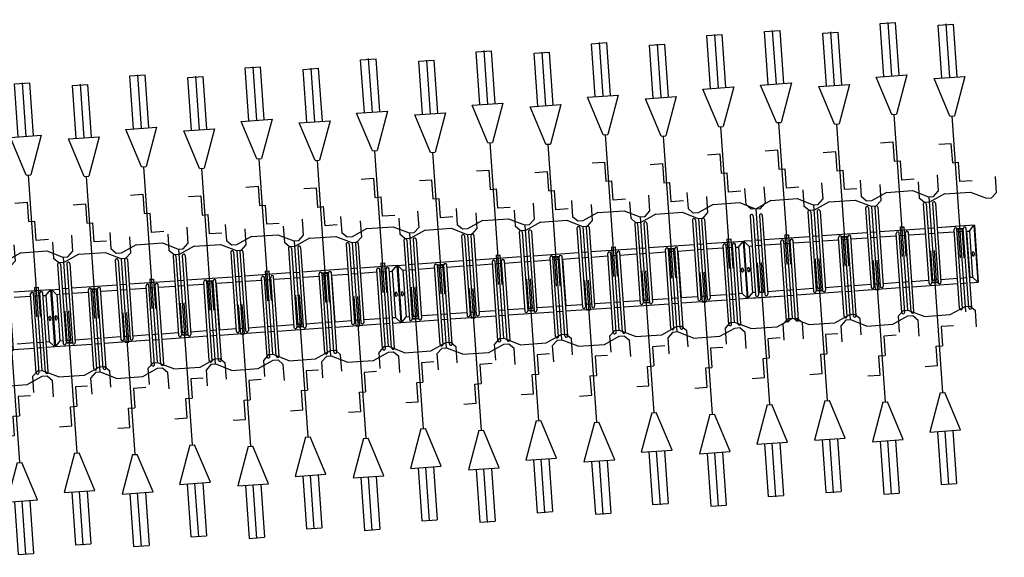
# Model space of a CAD drawing. Extents: x -410 to 7352, y -1401 to 655.
# Tile 153 of 185: x 457.48 to 463.86, y -39.12 to -35.64. Entities that reach past the tile are written whole.
import ezdxf

# ---------------------------------------------------------------- set-up
doc = ezdxf.new("R2010")
doc.units = 0
doc.header["$MEASUREMENT"] = 0
doc.linetypes.add('HIDDENX2', pattern=[0.75, 0.5, -0.25])
for name, color, linetype in [('MATEN-018', 8, 'Continuous'), ('TM_fietsparkeren hoog laag', 1, 'Continuous'), ('V_opsl_ob 12x25', 1, 'HIDDENX2')]:
    doc.layers.add(name, color=color, linetype=linetype)

# ---------------------------------------------------------------- blocks, each defined once
blk = doc.blocks.new('FIETSBAH')
at = {"layer": 'MATEN-018'}
for p, q in [((-49.9999, 1865.99576), (49.9999, 1865.99576)), ((-49.9999, 1522.78842), (-49.9999, 1865.99576)), ((0, 1870.19692), (0, 1521.9045)), ((49.9999, 1522.78842), (49.9999, 1865.99576)), ((-14.9987, 1271.905), (-99.9998, 1521.9045)), ((-99.9998, 1521.9045), (99.9998, 1521.9045)), ((99.9998, 1521.9045), (15.00124, 1271.905)), ((-14.9987, 1271.905), (15.00124, 1271.905)), ((0, 0), (0, 1271.905)), ((-99.9998, 1094.80858), (-19.99996, 1094.80858)), ((-19.99996, 1094.80858), (-19.99996, 969.63992)), ((-19.99996, 969.63992), (19.99996, 969.63992)), ((19.99996, 844.47126), (19.99996, 969.63992)), ((-249.9995, 861.51212), (-249.9995, 755.73128)), ((99.9998, 844.47126), (19.99996, 844.47126)), ((250.00204, 861.51212), (250.00204, 755.73128)), ((-85.21192, 771.5123), (-185.46572, 724.51468)), ((-85.21192, 771.5123), (85.21446, 771.5123)), ((85.21446, 771.5123), (185.46572, 724.51468)), ((-218.0463, 724.51468), (-249.9995, 755.73128)), ((-185.46572, 724.51468), (-218.09456, 724.51468)), ((185.46572, 724.51468), (218.0971, 724.51468)), ((218.0463, 724.51468), (250.00204, 755.73128)), ((-11.99896, 541.70072), (-11.99896, 349.9993)), ((-11.99896, 541.70072), (11.99896, 541.70072)), ((11.99896, 541.70072), (11.99896, 349.9993))]:
    blk.add_line(p, q, dxfattribs=at)
blk = doc.blocks.new('A$C703B710E')
at = {"layer": 'TM_fietsparkeren hoog laag'}
for p, q in [((-34797.5, -8645.7), (-34797.5, -8941.7)), ((-34762.5, -8833.2), (-34762.5, -8941.7)), ((-34462.5, -8942.1), (-34462.5, -8833.6)), ((-34427.5, -9075.3), (-34427.5, -8833.6)), ((-34958, -8942.1), (-34445, -8942.1)), ((-34958, -8961.1), (-34445, -8961.1)), ((-34797.5, -8961.1), (-34797.5, -9002.1)), ((-34762.5, -8961.1), (-34762.5, -9002.1)), ((-34462.5, -9002.1), (-34462.5, -8961.1)), ((-34958, -9002.1), (-34445, -9002.1)), ((-34958, -9021.1), (-34445, -9021.1)), ((-34797.5, -9021.1), (-34797.5, -9075.3)), ((-34762.2, -9040.3), (-34797.5, -9072.3)), ((-34762.5, -9021.1), (-34762.5, -9040.3)), ((-34462.5, -9040.3), (-34762.5, -9040.3)), ((-34606, -9049.3), (-34619, -9049.3)), ((-34606, -9061.3), (-34619, -9061.3)), ((-34462.5, -9021.1), (-34462.5, -9040.3)), ((-34462.5, -9040.3), (-34427.5, -9072.3)), ((-34427.5, -9072.3), (-34797.5, -9072.3)), ((-34427.5, -9075.3), (-34797.5, -9075.3)), ((-34427.5, -9075.3), (-34797.5, -9075.3)), ((-34797.5, -9075.3), (-34797.5, -9317.1)), ((-34427.5, -9075.3), (-34797.5, -9075.3)), ((-34427.5, -9078.3), (-34797.5, -9078.3)), ((-34762.2, -9110.3), (-34797.5, -9078.3)), ((-34762.5, -9110.3), (-34762.5, -9129.6)), ((-34462.5, -9110.3), (-34762.5, -9110.3)), ((-34606, -9089.3), (-34619, -9089.3)), ((-34606, -9101.3), (-34619, -9101.3)), ((-34462.5, -9110.3), (-34427.5, -9078.3)), ((-34462.5, -9129.6), (-34462.5, -9110.3)), ((-34427.5, -9075.3), (-34427.5, -9129.6)), ((-34782.5, -9189.6), (-34782.5, -9148.6)), ((-34267, -9129.6), (-34780, -9129.6)), ((-34267, -9148.6), (-34780, -9148.6)), ((-34267, -9189.6), (-34780, -9189.6)), ((-34777.5, -9189.6), (-34777.5, -9148.6)), ((-34762.5, -9148.6), (-34762.5, -9189.6)), ((-34462.5, -9189.6), (-34462.5, -9148.6)), ((-34427.5, -9189.6), (-34427.5, -9148.6)), ((-34267, -9208.6), (-34780, -9208.6)), ((-34762.5, -9208.6), (-34762.5, -9317.1)), ((-34462.5, -9317.1), (-34462.5, -9208.6)), ((-34427.5, -9504.6), (-34427.5, -9208.6)), ((-34958, -9317.1), (-34445, -9317.1)), ((-34958, -9336.1), (-34445, -9336.1)), ((-34958, -9377.1), (-34445, -9377.1)), ((-34797.5, -9336.1), (-34797.5, -9377.1)), ((-34762.5, -9336.1), (-34762.5, -9377.1)), ((-34462.5, -9377.1), (-34462.5, -9336.1)), ((-34447.5, -9377.1), (-34447.5, -9336.1)), ((-34442.5, -9377.1), (-34442.5, -9336.1)), ((-34958, -9396.1), (-34445, -9396.1)), ((-34797.5, -9396.1), (-34797.5, -9692.1)), ((-34762.5, -9396.1), (-34762.5, -9504.6)), ((-34462.5, -9504.6), (-34462.5, -9396.1)), ((-34267, -9504.6), (-34780, -9504.6)), ((-34267, -9523.6), (-34780, -9523.6)), ((-34267, -9564.6), (-34780, -9564.6)), ((-34762.5, -9523.6), (-34762.5, -9564.6)), ((-34462.5, -9564.6), (-34462.5, -9523.6)), ((-34427.5, -9564.6), (-34427.5, -9523.6)), ((-34267, -9583.6), (-34780, -9583.6)), ((-34762.5, -9583.6), (-34762.5, -9692.1)), ((-34462.5, -9692.1), (-34462.5, -9583.6)), ((-34427.5, -9879.6), (-34427.5, -9583.6)), ((-34958, -9692.1), (-34445, -9692.1)), ((-34958, -9711.1), (-34445, -9711.1)), ((-34958, -9752.1), (-34445, -9752.1)), ((-34797.5, -9711.1), (-34797.5, -9752.1)), ((-34762.5, -9711.1), (-34762.5, -9752.1)), ((-34462.5, -9752.1), (-34462.5, -9711.1)), ((-34958, -9771.1), (-34445, -9771.1)), ((-34797.5, -9771.1), (-34797.5, -10067.1)), ((-34762.5, -9771.1), (-34762.5, -9879.6)), ((-34462.5, -9879.6), (-34462.5, -9771.1)), ((-34267, -9879.6), (-34780, -9879.6)), ((-34782.5, -9939.6), (-34782.5, -9898.6)), ((-34267, -9898.6), (-34780, -9898.6)), ((-34267, -9939.6), (-34780, -9939.6)), ((-34777.5, -9939.6), (-34777.5, -9898.6)), ((-34762.5, -9898.6), (-34762.5, -9939.6)), ((-34462.5, -9939.6), (-34462.5, -9898.6)), ((-34427.5, -9939.6), (-34427.5, -9898.6)), ((-34267, -9958.6), (-34780, -9958.6)), ((-34762.5, -9958.6), (-34762.5, -10067.1)), ((-34462.5, -10067.1), (-34462.5, -9958.6)), ((-34427.5, -10254.2), (-34427.5, -9958.2)), ((-34958, -10067.1), (-34445, -10067.1)), ((-34958, -10086.1), (-34445, -10086.1)), ((-34958, -10127.1), (-34445, -10127.1)), ((-34958, -10146.1), (-34445, -10146.1)), ((-34797.5, -10086.1), (-34797.5, -10127.1)), ((-34797.5, -10145.7), (-34797.5, -10441.7)), ((-34459.5, -10146.6), (-34765.5, -10146.6)), ((-34762.5, -10086.1), (-34762.5, -10127.1)), ((-34762.5, -10145.7), (-34762.5, -10254.2)), ((-34762.5, -10146.1), (-34762.5, -10146.6)), ((-34462.5, -10127.1), (-34462.5, -10086.1)), ((-34462.5, -10254.2), (-34462.5, -10145.7)), ((-34462.5, -10146.6), (-34462.5, -10146.1)), ((-34447.5, -10127.1), (-34447.5, -10086.1)), ((-34442.5, -10127.1), (-34442.5, -10086.1)), ((-34267, -10254.6), (-34780, -10254.6)), ((-34267, -10273.6), (-34780, -10273.6)), ((-34762.5, -10273.6), (-34762.5, -10314.6)), ((-34462.5, -10314.6), (-34462.5, -10273.6)), ((-34427.5, -10314.6), (-34427.5, -10273.6)), ((-34267, -10314.6), (-34780, -10314.6)), ((-34267, -10333.6), (-34780, -10333.6)), ((-34762.5, -10333.2), (-34762.5, -10441.7)), ((-34762.5, -10333.6), (-34762.5, -10442.1)), ((-34462.5, -10442.1), (-34462.5, -10333.6)), ((-34427.5, -10629.6), (-34427.5, -10333.6)), ((-34958, -10442.1), (-34445, -10442.1)), ((-34958, -10461.1), (-34445, -10461.1)), ((-34797.5, -10461.1), (-34797.5, -10502.1)), ((-34762.5, -10461.1), (-34762.5, -10502.1)), ((-34462.5, -10502.1), (-34462.5, -10461.1)), ((-34958, -10502.1), (-34445, -10502.1)), ((-34958, -10521.1), (-34445, -10521.1)), ((-34797.5, -10521.1), (-34797.5, -10817.1)), ((-34762.5, -10521.1), (-34762.5, -10629.6)), ((-34462.5, -10629.6), (-34462.5, -10521.1)), ((-34782.5, -10689.6), (-34782.5, -10648.6)), ((-34267, -10629.6), (-34780, -10629.6)), ((-34267, -10648.6), (-34780, -10648.6)), ((-34777.5, -10689.6), (-34777.5, -10648.6)), ((-34762.5, -10648.6), (-34762.5, -10689.6)), ((-34462.5, -10689.6), (-34462.5, -10648.6)), ((-34427.5, -10689.6), (-34427.5, -10648.6)), ((-34267, -10689.6), (-34780, -10689.6)), ((-34267, -10708.6), (-34780, -10708.6)), ((-34762.5, -10708.6), (-34762.5, -10817.1)), ((-34462.5, -10817.1), (-34462.5, -10708.6)), ((-34427.5, -11004.2), (-34427.5, -10708.2)), ((-34958, -10817.1), (-34445, -10817.1)), ((-34958, -10836.1), (-34445, -10836.1)), ((-34797.5, -10836.1), (-34797.5, -10877.1)), ((-34762.5, -10836.1), (-34762.5, -10877.1)), ((-34462.5, -10877.1), (-34462.5, -10836.1)), ((-34447.5, -10877.1), (-34447.5, -10836.1)), ((-34442.5, -10877.1), (-34442.5, -10836.1)), ((-34958, -10877.1), (-34445, -10877.1)), ((-34958, -10896.1), (-34445, -10896.1)), ((-34797.5, -10895.7), (-34797.5, -11191.7)), ((-34459.5, -10896.6), (-34765.5, -10896.6)), ((-34762.5, -10895.7), (-34762.5, -11004.2)), ((-34762.5, -10896.1), (-34762.5, -10896.6)), ((-34462.5, -11004.2), (-34462.5, -10895.7)), ((-34462.5, -10896.6), (-34462.5, -10896.1)), ((-34267, -11004.6), (-34780, -11004.6)), ((-34267, -11023.6), (-34780, -11023.6)), ((-34762.5, -11023.6), (-34762.5, -11064.6)), ((-34462.5, -11064.6), (-34462.5, -11023.6)), ((-34427.5, -11064.6), (-34427.5, -11023.6)), ((-34267, -11064.6), (-34780, -11064.6)), ((-34267, -11083.6), (-34780, -11083.6)), ((-34762.5, -11083.2), (-34762.5, -11191.7)), ((-34462.5, -11192.1), (-34462.5, -11083.6)), ((-34427.5, -11325.3), (-34427.5, -11083.6)), ((-34958, -11192.1), (-34445, -11192.1)), ((-34958, -11211.1), (-34445, -11211.1)), ((-34797.5, -11211.1), (-34797.5, -11252.1)), ((-34762.5, -11211.1), (-34762.5, -11252.1)), ((-34462.5, -11252.1), (-34462.5, -11211.1)), ((-34958, -11252.1), (-34445, -11252.1)), ((-34958, -11271.1), (-34445, -11271.1)), ((-34797.5, -11271.1), (-34797.5, -11325.3)), ((-34762.2, -11290.3), (-34797.5, -11322.3)), ((-34762.5, -11271.1), (-34762.5, -11290.3)), ((-34462.5, -11290.3), (-34762.5, -11290.3)), ((-34462.5, -11271.1), (-34462.5, -11290.3)), ((-34462.5, -11290.3), (-34427.5, -11322.3)), ((-34427.5, -11322.3), (-34797.5, -11322.3)), ((-34427.5, -11325.3), (-34797.5, -11325.3)), ((-34427.5, -11325.3), (-34797.5, -11325.3)), ((-34797.5, -11325.3), (-34797.5, -11567.1)), ((-34427.5, -11325.3), (-34797.5, -11325.3)), ((-34427.5, -11328.3), (-34797.5, -11328.3)), ((-34762.2, -11360.3), (-34797.5, -11328.3)), ((-34762.5, -11360.3), (-34762.5, -11379.6)), ((-34462.5, -11360.3), (-34762.5, -11360.3)), ((-34606, -11299.3), (-34619, -11299.3)), ((-34606, -11311.3), (-34619, -11311.3)), ((-34606, -11339.3), (-34619, -11339.3)), ((-34606, -11351.3), (-34619, -11351.3)), ((-34462.5, -11360.3), (-34427.5, -11328.3)), ((-34462.5, -11379.6), (-34462.5, -11360.3)), ((-34427.5, -11325.3), (-34427.5, -11379.6)), ((-34782.5, -11439.6), (-34782.5, -11398.6)), ((-34267, -11379.6), (-34780, -11379.6)), ((-34267, -11398.6), (-34780, -11398.6)), ((-34777.5, -11439.6), (-34777.5, -11398.6)), ((-34762.5, -11398.6), (-34762.5, -11439.6)), ((-34462.5, -11439.6), (-34462.5, -11398.6)), ((-34427.5, -11439.6), (-34427.5, -11398.6)), ((-34267, -11439.6), (-34780, -11439.6)), ((-34267, -11458.6), (-34780, -11458.6)), ((-34762.5, -11458.6), (-34762.5, -11567.1)), ((-34462.5, -11567.1), (-34462.5, -11458.6)), ((-34427.5, -11754.6), (-34427.5, -11458.6)), ((-34958, -11567.1), (-34445, -11567.1)), ((-34958, -11586.1), (-34445, -11586.1)), ((-34797.5, -11586.1), (-34797.5, -11627.1)), ((-34762.5, -11586.1), (-34762.5, -11627.1)), ((-34462.5, -11627.1), (-34462.5, -11586.1)), ((-34447.5, -11627.1), (-34447.5, -11586.1)), ((-34442.5, -11627.1), (-34442.5, -11586.1)), ((-34958, -11627.1), (-34445, -11627.1)), ((-34958, -11646.1), (-34445, -11646.1)), ((-34797.5, -11646.1), (-34797.5, -11942.1)), ((-34762.5, -11646.1), (-34762.5, -11754.6)), ((-34462.5, -11754.6), (-34462.5, -11646.1)), ((-34267, -11754.6), (-34780, -11754.6)), ((-34267, -11773.6), (-34780, -11773.6)), ((-34762.5, -11773.6), (-34762.5, -11814.6)), ((-34462.5, -11814.6), (-34462.5, -11773.6)), ((-34427.5, -11814.6), (-34427.5, -11773.6)), ((-34267, -11814.6), (-34780, -11814.6)), ((-34267, -11833.6), (-34780, -11833.6)), ((-34762.5, -11833.6), (-34762.5, -11942.1)), ((-34462.5, -11942.1), (-34462.5, -11833.6)), ((-34427.5, -12129.6), (-34427.5, -11833.6)), ((-34958, -11942.1), (-34445, -11942.1)), ((-34958, -11961.1), (-34445, -11961.1)), ((-34797.5, -11961.1), (-34797.5, -12002.1)), ((-34762.5, -11961.1), (-34762.5, -12002.1)), ((-34462.5, -12002.1), (-34462.5, -11961.1)), ((-34958, -12002.1), (-34445, -12002.1)), ((-34958, -12021.1), (-34445, -12021.1)), ((-34797.5, -12021.1), (-34797.5, -12317.1)), ((-34762.5, -12021.1), (-34762.5, -12129.6)), ((-34462.5, -12129.6), (-34462.5, -12021.1)), ((-34782.5, -12189.6), (-34782.5, -12148.6)), ((-34267, -12129.6), (-34780, -12129.6)), ((-34267, -12148.6), (-34780, -12148.6)), ((-34267, -12189.6), (-34780, -12189.6)), ((-34777.5, -12189.6), (-34777.5, -12148.6)), ((-34762.5, -12148.6), (-34762.5, -12189.6)), ((-34462.5, -12189.6), (-34462.5, -12148.6)), ((-34427.5, -12189.6), (-34427.5, -12148.6)), ((-34267, -12208.6), (-34780, -12208.6)), ((-34762.5, -12208.6), (-34762.5, -12317.1)), ((-34462.5, -12317.1), (-34462.5, -12208.6)), ((-34427.5, -12504.2), (-34427.5, -12208.2)), ((-34958, -12317.1), (-34445, -12317.1)), ((-34958, -12336.1), (-34445, -12336.1)), ((-34958, -12377.1), (-34445, -12377.1)), ((-34797.5, -12336.1), (-34797.5, -12377.1)), ((-34762.5, -12336.1), (-34762.5, -12377.1)), ((-34462.5, -12377.1), (-34462.5, -12336.1)), ((-34447.5, -12377.1), (-34447.5, -12336.1)), ((-34442.5, -12377.1), (-34442.5, -12336.1)), ((-34958, -12396.1), (-34445, -12396.1)), ((-34797.5, -12395.7), (-34797.5, -12691.7)), ((-34459.5, -12396.6), (-34765.5, -12396.6)), ((-34762.5, -12395.7), (-34762.5, -12504.2)), ((-34762.5, -12396.1), (-34762.5, -12396.6)), ((-34462.5, -12504.2), (-34462.5, -12395.7)), ((-34462.5, -12396.6), (-34462.5, -12396.1)), ((-34267, -12504.6), (-34780, -12504.6)), ((-34267, -12523.6), (-34780, -12523.6)), ((-34267, -12564.6), (-34780, -12564.6)), ((-34762.5, -12523.6), (-34762.5, -12564.6)), ((-34462.5, -12564.6), (-34462.5, -12523.6)), ((-34427.5, -12564.6), (-34427.5, -12523.6)), ((-34267, -12583.6), (-34780, -12583.6)), ((-34762.5, -12583.2), (-34762.5, -12691.7)), ((-34762.5, -12583.6), (-34762.5, -12692.1)), ((-34462.5, -12692.1), (-34462.5, -12583.6)), ((-34427.5, -12879.6), (-34427.5, -12583.6)), ((-34958, -12692.1), (-34445, -12692.1)), ((-34958, -12711.1), (-34445, -12711.1)), ((-34958, -12752.1), (-34445, -12752.1)), ((-34797.5, -12711.1), (-34797.5, -12752.1)), ((-34762.5, -12711.1), (-34762.5, -12752.1)), ((-34462.5, -12752.1), (-34462.5, -12711.1)), ((-34958, -12771.1), (-34445, -12771.1)), ((-34797.5, -12771.1), (-34797.5, -13067.1)), ((-34762.5, -12771.1), (-34762.5, -12879.6)), ((-34462.5, -12879.6), (-34462.5, -12771.1)), ((-34267, -12879.6), (-34780, -12879.6)), ((-34782.5, -12939.6), (-34782.5, -12898.6)), ((-34267, -12898.6), (-34780, -12898.6)), ((-34267, -12939.6), (-34780, -12939.6)), ((-34777.5, -12939.6), (-34777.5, -12898.6)), ((-34762.5, -12898.6), (-34762.5, -12939.6)), ((-34462.5, -12939.6), (-34462.5, -12898.6)), ((-34427.5, -12939.6), (-34427.5, -12898.6)), ((-34267, -12958.6), (-34780, -12958.6)), ((-34762.5, -12958.6), (-34762.5, -13067.1)), ((-34462.5, -13067.1), (-34462.5, -12958.6)), ((-34427.5, -13254.2), (-34427.5, -12958.2)), ((-34958, -13067.1), (-34445, -13067.1)), ((-34958, -13086.1), (-34445, -13086.1)), ((-34958, -13127.1), (-34445, -13127.1)), ((-34958, -13146.1), (-34445, -13146.1)), ((-34797.5, -13086.1), (-34797.5, -13127.1)), ((-34797.5, -13145.7), (-34797.5, -13441.7)), ((-34459.5, -13146.6), (-34765.5, -13146.6)), ((-34762.5, -13086.1), (-34762.5, -13127.1)), ((-34762.5, -13145.7), (-34762.5, -13254.2)), ((-34762.5, -13146.1), (-34762.5, -13146.6)), ((-34462.5, -13127.1), (-34462.5, -13086.1)), ((-34462.5, -13254.2), (-34462.5, -13145.7)), ((-34462.5, -13146.6), (-34462.5, -13146.1)), ((-34447.5, -13127.1), (-34447.5, -13086.1)), ((-34442.5, -13127.1), (-34442.5, -13086.1)), ((-34267, -13254.6), (-34780, -13254.6)), ((-34267, -13273.6), (-34780, -13273.6)), ((-34762.5, -13273.6), (-34762.5, -13314.6)), ((-34462.5, -13314.6), (-34462.5, -13273.6)), ((-34427.5, -13314.6), (-34427.5, -13273.6)), ((-34267, -13314.6), (-34780, -13314.6)), ((-34267, -13333.6), (-34780, -13333.6)), ((-34762.5, -13333.2), (-34762.5, -13441.7)), ((-34462.5, -13442.1), (-34462.5, -13333.6)), ((-34427.5, -13575.3), (-34427.5, -13333.6)), ((-34958, -13442.1), (-34445, -13442.1)), ((-34958, -13461.1), (-34445, -13461.1)), ((-34797.5, -13461.1), (-34797.5, -13502.1)), ((-34762.5, -13461.1), (-34762.5, -13502.1)), ((-34462.5, -13502.1), (-34462.5, -13461.1)), ((-34958, -13502.1), (-34445, -13502.1)), ((-34958, -13521.1), (-34445, -13521.1)), ((-34797.5, -13521.1), (-34797.5, -13575.3)), ((-34762.5, -13521.1), (-34762.5, -13540.3)), ((-34462.5, -13521.1), (-34462.5, -13540.3)), ((-34762.2, -13540.3), (-34797.5, -13572.3)), ((-34427.5, -13572.3), (-34797.5, -13572.3)), ((-34427.5, -13575.3), (-34797.5, -13575.3)), ((-34427.5, -13575.3), (-34797.5, -13575.3)), ((-34427.5, -13575.3), (-34797.5, -13575.3)), ((-34797.5, -13578.4), (-34797.5, -13817.1)), ((-34427.5, -13578.4), (-34797.5, -13578.4)), ((-34762.2, -13610.3), (-34797.5, -13578.4)), ((-34462.5, -13540.3), (-34762.5, -13540.3)), ((-34606, -13549.3), (-34619, -13549.3)), ((-34606, -13561.3), (-34619, -13561.3)), ((-34606, -13589.3), (-34619, -13589.3)), ((-34462.5, -13540.3), (-34427.5, -13572.3)), ((-34462.5, -13610.3), (-34427.5, -13578.4)), ((-34427.5, -13629.6), (-34427.5, -13578.4)), ((-34797.5, -13598.3), (-34797.5, -13817.1)), ((-34267, -13629.6), (-34780, -13629.6)), ((-34267, -13648.6), (-34780, -13648.6)), ((-34462.5, -13610.3), (-34765.5, -13610.3)), ((-34762.5, -13610.3), (-34762.5, -13629.6)), ((-34762.5, -13610.8), (-34762.5, -13629.6)), ((-34762.5, -13648.6), (-34762.5, -13689.6)), ((-34606, -13601.3), (-34619, -13601.3)), ((-34462.5, -13629.6), (-34462.5, -13610.3)), ((-34462.5, -13629.6), (-34462.5, -13610.8)), ((-34462.5, -13689.6), (-34462.5, -13648.6)), ((-34427.5, -13629.6), (-34427.5, -13595.3)), ((-34427.5, -13689.6), (-34427.5, -13648.6)), ((-34267, -13689.6), (-34780, -13689.6)), ((-34267, -13708.6), (-34780, -13708.6)), ((-34762.5, -13708.6), (-34762.5, -13817.1)), ((-34462.5, -13817.1), (-34462.5, -13708.6)), ((-34427.5, -14004.6), (-34427.5, -13708.6)), ((-34958, -13817.1), (-34445, -13817.1)), ((-34958, -13836.1), (-34445, -13836.1)), ((-34797.5, -13836.1), (-34797.5, -13877.1)), ((-34762.5, -13836.1), (-34762.5, -13877.1)), ((-34462.5, -13877.1), (-34462.5, -13836.1)), ((-34958, -13877.1), (-34445, -13877.1)), ((-34958, -13896.1), (-34445, -13896.1)), ((-34797.5, -13896.1), (-34797.5, -14192.1)), ((-34762.5, -13896.1), (-34762.5, -14004.6)), ((-34462.5, -14004.6), (-34462.5, -13896.1)), ((-34782.5, -14064.6), (-34782.5, -14023.6)), ((-34267, -14004.6), (-34780, -14004.6)), ((-34267, -14023.6), (-34780, -14023.6)), ((-34777.5, -14064.6), (-34777.5, -14023.6)), ((-34762.5, -14023.6), (-34762.5, -14064.6)), ((-34462.5, -14064.6), (-34462.5, -14023.6)), ((-34427.5, -14064.6), (-34427.5, -14023.6)), ((-34267, -14064.6), (-34780, -14064.6)), ((-34267, -14083.6), (-34780, -14083.6)), ((-34762.5, -14083.6), (-34762.5, -14192.1)), ((-34462.5, -14192.1), (-34462.5, -14083.6)), ((-34427.5, -14379.6), (-34427.5, -14083.6)), ((-34958, -14192.1), (-34445, -14192.1)), ((-34958, -14211.1), (-34445, -14211.1)), ((-34797.5, -14211.1), (-34797.5, -14252.1)), ((-34762.5, -14211.1), (-34762.5, -14252.1)), ((-34462.5, -14252.1), (-34462.5, -14211.1)), ((-34447.5, -14252.1), (-34447.5, -14211.1)), ((-34442.5, -14252.1), (-34442.5, -14211.1)), ((-34958, -14252.1), (-34445, -14252.1)), ((-34958, -14271.1), (-34445, -14271.1)), ((-34797.5, -14271.1), (-34797.5, -14567.1)), ((-34762.5, -14271.1), (-34762.5, -14379.6)), ((-34462.5, -14379.6), (-34462.5, -14271.1)), ((-34267, -14379.6), (-34780, -14379.6)), ((-34267, -14398.6), (-34780, -14398.6)), ((-34762.5, -14398.6), (-34762.5, -14439.6)), ((-34462.5, -14439.6), (-34462.5, -14398.6)), ((-34427.5, -14439.6), (-34427.5, -14398.6)), ((-34267, -14439.6), (-34780, -14439.6)), ((-34267, -14458.6), (-34780, -14458.6)), ((-34762.5, -14458.6), (-34762.5, -14567.1)), ((-34462.5, -14567.1), (-34462.5, -14458.6)), ((-34427.5, -14754.6), (-34427.5, -14458.6)), ((-34958, -14567.1), (-34445, -14567.1)), ((-34958, -14586.1), (-34445, -14586.1)), ((-34797.5, -14586.1), (-34797.5, -14627.1)), ((-34762.5, -14586.1), (-34762.5, -14627.1)), ((-34462.5, -14627.1), (-34462.5, -14586.1)), ((-34958, -14627.1), (-34445, -14627.1)), ((-34958, -14646.1), (-34445, -14646.1)), ((-34797.5, -14646.1), (-34797.5, -14942.1)), ((-34762.5, -14646.1), (-34762.5, -14754.6)), ((-34462.5, -14754.6), (-34462.5, -14646.1)), ((-34782.5, -14814.6), (-34782.5, -14773.6)), ((-34267, -14754.6), (-34780, -14754.6)), ((-34267, -14773.6), (-34780, -14773.6)), ((-34777.5, -14814.6), (-34777.5, -14773.6)), ((-34762.5, -14773.6), (-34762.5, -14814.6)), ((-34462.5, -14814.6), (-34462.5, -14773.6)), ((-34427.5, -14814.6), (-34427.5, -14773.6)), ((-34267, -14814.6), (-34780, -14814.6)), ((-34267, -14833.6), (-34780, -14833.6)), ((-34762.5, -14833.6), (-34762.5, -14942.1)), ((-34462.5, -14942.1), (-34462.5, -14833.6)), ((-34427.5, -15037.8), (-34427.5, -14833.6)), ((-34427.5, -15075.3), (-34427.5, -14833.6)), ((-34958, -14942.1), (-34445, -14942.1)), ((-34958, -14961.1), (-34445, -14961.1)), ((-34797.5, -14961.1), (-34797.5, -15002.1)), ((-34762.5, -14961.1), (-34762.5, -15002.1)), ((-34462.5, -15002.1), (-34462.5, -14961.1)), ((-34447.5, -15002.1), (-34447.5, -14961.1)), ((-34442.5, -15002.1), (-34442.5, -14961.1)), ((-34958, -15002.1), (-34445, -15002.1)), ((-34958, -15021.1), (-34445, -15021.1)), ((-34797.5, -15021.1), (-34797.5, -15075.3)), ((-34762.2, -15040.3), (-34797.5, -15072.3)), ((-34459.5, -15021.6), (-34765.5, -15021.6)), ((-34462.5, -15040.3), (-34765.5, -15040.3)), ((-34762.5, -15021.1), (-34762.5, -15021.6)), ((-34762.2, -15021.1), (-34762.2, -15040.3)), ((-34606, -15049.3), (-34619, -15049.3)), ((-34606, -15061.3), (-34619, -15061.3)), ((-34462.5, -15021.1), (-34462.5, -15040.3)), ((-34462.5, -15021.6), (-34462.5, -15021.1)), ((-34462.5, -15040.3), (-34427.5, -15072.3)), ((-34427.5, -15072.3), (-34797.5, -15072.3)), ((-34427.5, -15075.3), (-34797.5, -15075.3))]:
    blk.add_line(p, q, dxfattribs=at)
for centre, radius, start, end in [((-34958, -8951.6), 9.5, 90, 270), ((-34445, -8951.6), 9.5, 270, 90), ((-34958, -9011.6), 9.5, 90, 270), ((-34619, -9055.3), 6, 90, 270), ((-34606, -9055.3), 6, 270, 90), ((-34445, -9011.6), 9.5, 270, 90), ((-34619, -9095.3), 6, 90, 270), ((-34606, -9095.3), 6, 270, 90), ((-34780, -9139.1), 9.5, 90, 270.00001), ((-34780, -9199.1), 9.5, 90, 270.00001), ((-34267, -9139.1), 9.5, 269.99999, 90), ((-34267, -9199.1), 9.5, 269.99999, 90), ((-34958, -9326.6), 9.5, 90, 270), ((-34445, -9326.6), 9.5, 270, 90), ((-34958, -9386.6), 9.5, 90, 270), ((-34445, -9386.6), 9.5, 270, 90), ((-34780, -9514.1), 9.5, 90, 270.00001), ((-34267, -9514.1), 9.5, 269.99999, 90), ((-34780, -9574.1), 9.5, 90, 270.00001), ((-34267, -9574.1), 9.5, 269.99999, 90), ((-34958, -9701.6), 9.5, 90, 270), ((-34445, -9701.6), 9.5, 270, 90), ((-34958, -9761.6), 9.5, 90, 270), ((-34445, -9761.6), 9.5, 270, 90), ((-34780, -9889.1), 9.5, 90, 270.00001), ((-34267, -9889.1), 9.5, 269.99999, 90), ((-34780, -9949.1), 9.5, 90, 270.00001), ((-34267, -9949.1), 9.5, 269.99999, 90), ((-34958, -10076.6), 9.5, 90, 270), ((-34445, -10076.6), 9.5, 270, 90), ((-34958, -10136.6), 9.5, 90, 270), ((-34445, -10136.6), 9.5, 270, 90), ((-34780, -10264.1), 9.5, 90, 270.00001), ((-34267, -10264.1), 9.5, 269.99999, 90), ((-34780, -10324.1), 9.5, 90, 270.00001), ((-34267, -10324.1), 9.5, 269.99999, 90), ((-34958, -10451.6), 9.5, 90, 270), ((-34445, -10451.6), 9.5, 270, 90), ((-34958, -10511.6), 9.5, 90, 270), ((-34445, -10511.6), 9.5, 270, 90), ((-34780, -10639.1), 9.5, 90, 270.00001), ((-34267, -10639.1), 9.5, 269.99999, 90), ((-34780, -10699.1), 9.5, 90, 270.00001), ((-34267, -10699.1), 9.5, 269.99999, 90), ((-34958, -10826.6), 9.5, 90, 270), ((-34445, -10826.6), 9.5, 270, 90), ((-34958, -10886.6), 9.5, 90, 270), ((-34445, -10886.6), 9.5, 270, 90), ((-34780, -11014.1), 9.5, 90, 270.00001), ((-34267, -11014.1), 9.5, 269.99999, 90), ((-34780, -11074.1), 9.5, 90, 270.00001), ((-34267, -11074.1), 9.5, 269.99999, 90), ((-34958, -11201.6), 9.5, 90, 270), ((-34445, -11201.6), 9.5, 270, 90), ((-34958, -11261.6), 9.5, 90, 270), ((-34445, -11261.6), 9.5, 270, 90), ((-34619, -11305.3), 6, 90, 270), ((-34619, -11345.3), 6, 90, 270), ((-34606, -11305.3), 6, 270, 90), ((-34606, -11345.3), 6, 270, 90), ((-34780, -11389.1), 9.5, 90, 270.00001), ((-34267, -11389.1), 9.5, 269.99999, 90), ((-34780, -11449.1), 9.5, 90, 270.00001), ((-34267, -11449.1), 9.5, 269.99999, 90), ((-34958, -11576.6), 9.5, 90, 270), ((-34445, -11576.6), 9.5, 270, 90), ((-34958, -11636.6), 9.5, 90, 270), ((-34445, -11636.6), 9.5, 270, 90), ((-34780, -11764.1), 9.5, 90, 270.00001), ((-34267, -11764.1), 9.5, 269.99999, 90), ((-34780, -11824.1), 9.5, 90, 270.00001), ((-34267, -11824.1), 9.5, 269.99999, 90), ((-34958, -11951.6), 9.5, 90, 270), ((-34445, -11951.6), 9.5, 270, 90), ((-34958, -12011.6), 9.5, 90, 270), ((-34445, -12011.6), 9.5, 270, 90), ((-34780, -12139.1), 9.5, 90, 270.00001), ((-34780, -12199.1), 9.5, 90, 270.00001), ((-34267, -12139.1), 9.5, 269.99999, 90), ((-34267, -12199.1), 9.5, 269.99999, 90), ((-34958, -12326.6), 9.5, 90, 270), ((-34445, -12326.6), 9.5, 270, 90), ((-34958, -12386.6), 9.5, 90, 270), ((-34445, -12386.6), 9.5, 270, 90), ((-34780, -12514.1), 9.5, 90, 270.00001), ((-34267, -12514.1), 9.5, 269.99999, 90), ((-34780, -12574.1), 9.5, 90, 270.00001), ((-34267, -12574.1), 9.5, 269.99999, 90), ((-34958, -12701.6), 9.5, 90, 270), ((-34445, -12701.6), 9.5, 270, 90), ((-34958, -12761.6), 9.5, 90, 270), ((-34445, -12761.6), 9.5, 270, 90), ((-34780, -12889.1), 9.5, 90, 270.00001), ((-34267, -12889.1), 9.5, 269.99999, 90), ((-34780, -12949.1), 9.5, 90, 270.00001), ((-34267, -12949.1), 9.5, 269.99999, 90), ((-34958, -13076.6), 9.5, 90, 270), ((-34445, -13076.6), 9.5, 270, 90), ((-34958, -13136.6), 9.5, 90, 270), ((-34445, -13136.6), 9.5, 270, 90), ((-34780, -13264.1), 9.5, 90, 270.00001), ((-34267, -13264.1), 9.5, 269.99999, 90), ((-34780, -13324.1), 9.5, 90, 270.00001), ((-34267, -13324.1), 9.5, 269.99999, 90), ((-34958, -13451.6), 9.5, 90, 270), ((-34445, -13451.6), 9.5, 270, 90), ((-34958, -13511.6), 9.5, 90, 270), ((-34445, -13511.6), 9.5, 270, 90), ((-34619, -13555.3), 6, 90, 270), ((-34619, -13595.3), 6, 90, 270), ((-34606, -13555.3), 6, 270, 90), ((-34606, -13595.3), 6, 270, 90), ((-34780, -13639.1), 9.5, 90, 270.00001), ((-34267, -13639.1), 9.5, 269.99999, 90), ((-34780, -13699.1), 9.5, 90, 270.00001), ((-34267, -13699.1), 9.5, 269.99999, 90), ((-34958, -13826.6), 9.5, 90, 270), ((-34445, -13826.6), 9.5, 270, 90), ((-34958, -13886.6), 9.5, 90, 270), ((-34445, -13886.6), 9.5, 270, 90), ((-34780, -14014.1), 9.5, 90, 270.00001), ((-34267, -14014.1), 9.5, 269.99999, 90), ((-34780, -14074.1), 9.5, 90, 270.00001), ((-34267, -14074.1), 9.5, 269.99999, 90), ((-34958, -14201.6), 9.5, 90, 270), ((-34445, -14201.6), 9.5, 270, 90), ((-34958, -14261.6), 9.5, 90, 270), ((-34445, -14261.6), 9.5, 270, 90), ((-34780, -14389.1), 9.5, 90, 270.00001), ((-34267, -14389.1), 9.5, 269.99999, 90), ((-34780, -14449.1), 9.5, 90, 270.00001), ((-34267, -14449.1), 9.5, 269.99999, 90), ((-34958, -14576.6), 9.5, 90, 270), ((-34445, -14576.6), 9.5, 270, 90), ((-34958, -14636.6), 9.5, 90, 270), ((-34445, -14636.6), 9.5, 270, 90), ((-34780, -14764.1), 9.5, 90, 270.00001), ((-34267, -14764.1), 9.5, 269.99999, 90), ((-34780, -14824.1), 9.5, 90, 270.00001), ((-34267, -14824.1), 9.5, 269.99999, 90), ((-34958, -14951.6), 9.5, 90, 270), ((-34445, -14951.6), 9.5, 270, 90), ((-34958, -15011.6), 9.5, 90, 270), ((-34619, -15055.3), 6, 90, 270), ((-34606, -15055.3), 6, 270, 90), ((-34445, -15011.6), 9.5, 270, 90)]:
    blk.add_arc(centre, radius, start, end, dxfattribs=at)
at = {"layer": 'TM_fietsparkeren hoog laag', "rotation": 270}
for p in [(-34982.8, -8606.2), (-34946.7, -8981.6), (-34982.8, -9356.6), (-34946.7, -9731.6), (-34982.8, -10106.2), (-34946.7, -10481.6), (-34982.8, -10856.2), (-34946.7, -11231.6), (-34982.8, -11606.6), (-34946.7, -11981.6), (-34982.8, -12356.2), (-34946.7, -12731.6), (-34982.8, -13106.2), (-34946.7, -13481.6), (-34946.7, -13856.6), (-34982.8, -14231.6), (-34946.7, -14606.6), (-34982.8, -14981.2)]:
    blk.add_blockref('FIETSBAH', p, dxfattribs=at)
at = {"layer": 'TM_fietsparkeren hoog laag', "xscale": -1, "rotation": 90}
for p in [(-34259.5, -8794.1), (-34223.4, -9169.1), (-34259.5, -9544.1), (-34223.4, -9919.1), (-34259.5, -10294.1), (-34223.4, -10669.1), (-34259.5, -11044.1), (-34223.4, -11419.1), (-34259.5, -11794.1), (-34223.4, -12169.1), (-34259.5, -12544.1), (-34223.4, -12919.1), (-34259.5, -13294.1), (-34223.4, -13669.1), (-34223.4, -14044.1), (-34259.5, -14419.1), (-34223.4, -14794.1)]:
    blk.add_blockref('FIETSBAH', p, dxfattribs=at)

msp = doc.modelspace()

# ---------------------------------------------------------------- block references
at = {"layer": 'V_opsl_ob 12x25', "color": 2, "xscale": 0.001000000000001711, "yscale": 0.001000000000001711, "zscale": 0.001000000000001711, "rotation": 93.99140256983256}
msp.add_blockref('A$C703B710E', (446.2307, -3.6731), dxfattribs=at)

doc.saveas('drawing.dxf')
